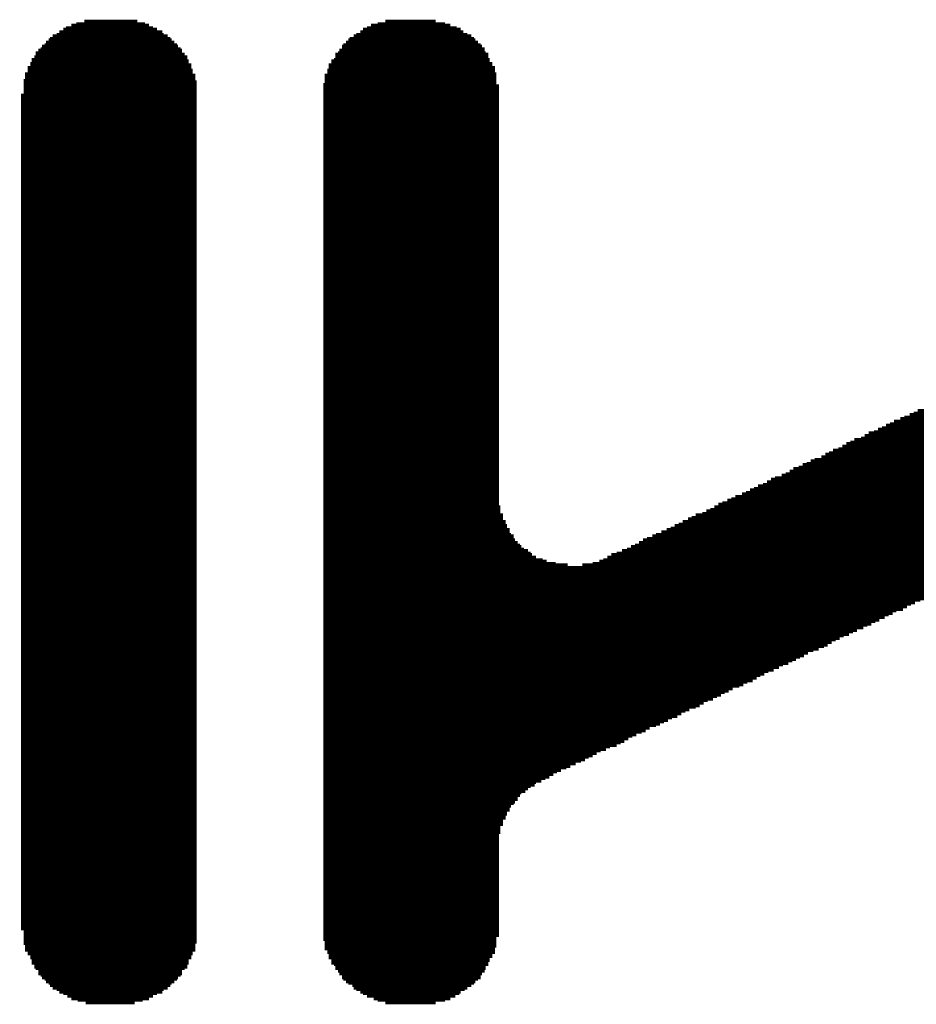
# Model space of a CAD drawing. Extents: x -4 to 126, y -8 to 66.
# Tile 182 of 256: x 99.09 to 100.81, y 21.24 to 23.14. Entities that reach past the tile are written whole.
import ezdxf

# ---------------------------------------------------------------- set-up
doc = ezdxf.new("R2010")
doc.units = 0
doc.layers.add('CLICKER_2_FOR_TMPM4L4A_V104_GTO', color=11, linetype='CONTINUOUS')

msp = doc.modelspace()

# ---------------------------------------------------------------- linework, layer by layer
at = {"layer": 'CLICKER_2_FOR_TMPM4L4A_V104_GTO', "const_width": 0.00508}
for points in [[(99.2124, 23.13686), (99.314, 23.13686)], [(99.79152, 23.13686), (99.88804, 23.13686)], [(99.16414, 23.11654), (99.36226, 23.11654)], [(99.17176, 23.12162), (99.3521, 23.12162)], [(99.17684, 23.12416), (99.34448, 23.12416)], [(99.187, 23.12924), (99.33686, 23.12924)], [(99.19716, 23.13178), (99.32924, 23.13178)], [(99.74326, 23.11654), (99.94138, 23.11654)], [(99.74834, 23.12162), (99.9363, 23.12162)], [(99.75596, 23.12416), (99.92868, 23.12416)], [(99.76358, 23.12924), (99.91598, 23.12924)], [(99.77628, 23.13178), (99.90582, 23.13178)], [(99.13874, 23.09622), (99.38512, 23.09622)], [(99.14382, 23.1013), (99.38004, 23.1013)], [(99.14636, 23.10384), (99.3775, 23.10384)], [(99.15144, 23.10892), (99.37242, 23.10892)], [(99.15906, 23.11146), (99.3648, 23.11146)], [(99.71532, 23.09622), (99.96932, 23.09622)], [(99.7204, 23.1013), (99.96424, 23.1013)], [(99.72294, 23.10384), (99.9617, 23.10384)], [(99.73056, 23.10892), (99.95662, 23.10892)], [(99.73564, 23.11146), (99.949, 23.11146)], [(99.1235, 23.08098), (99.40036, 23.08098)], [(99.12858, 23.08352), (99.39782, 23.08352)], [(99.13112, 23.0886), (99.39274, 23.0886)], [(99.1362, 23.09114), (99.3902, 23.09114)], [(99.70262, 23.08098), (99.98202, 23.08098)], [(99.7077, 23.0886), (99.97694, 23.0886)], [(99.7077, 23.08352), (99.98202, 23.08352)], [(99.71024, 23.09114), (99.9744, 23.09114)], [(99.1108, 23.0632), (99.41052, 23.0632)], [(99.1108, 23.06066), (99.41306, 23.06066)], [(99.11588, 23.06828), (99.41052, 23.06828)], [(99.11842, 23.0759), (99.40036, 23.0759)], [(99.11842, 23.07336), (99.40544, 23.07336)], [(99.68738, 23.06066), (99.99218, 23.06066)], [(99.69246, 23.0632), (99.99218, 23.0632)], [(99.695, 23.07336), (99.98964, 23.07336)], [(99.695, 23.06828), (99.98964, 23.06828)], [(99.70008, 23.0759), (99.98456, 23.0759)], [(99.10318, 23.04796), (99.41814, 23.04796)], [(99.10318, 23.04288), (99.42068, 23.04288)], [(99.10318, 23.04034), (99.42068, 23.04034)], [(99.10826, 23.05558), (99.41306, 23.05558)], [(99.10826, 23.05304), (99.41814, 23.05304)], [(99.67976, 23.04288), (100.00234, 23.04288)], [(99.67976, 23.04034), (100.00234, 23.04034)], [(99.6823, 23.05304), (99.99726, 23.05304)], [(99.6823, 23.04796), (100.00234, 23.04796)], [(99.68738, 23.05558), (99.99726, 23.05558)], [(99.09556, 23.02256), (99.42576, 23.02256)], [(99.09556, 23.02002), (99.4283, 23.02002)], [(99.0981, 23.03526), (99.42068, 23.03526)], [(99.0981, 23.03272), (99.42576, 23.03272)], [(99.0981, 23.02764), (99.42576, 23.02764)], [(99.67468, 23.03272), (100.00488, 23.03272)], [(99.67468, 23.02764), (100.00488, 23.02764)], [(99.67468, 23.02256), (100.00488, 23.02256)], [(99.67468, 23.02002), (100.00488, 23.02002)], [(99.67976, 23.03526), (100.00488, 23.03526)], [(99.09556, 23.01494), (99.4283, 23.01494)], [(99.09556, 23.0124), (99.4283, 23.0124)], [(99.09556, 23.00732), (99.4283, 23.00732)], [(99.09556, 23.00478), (99.4283, 23.00478)], [(99.67214, 23.01494), (100.00488, 23.01494)], [(99.67214, 23.0124), (100.00996, 23.0124)], [(99.67214, 23.00732), (100.00996, 23.00732)], [(99.67214, 23.00478), (100.00996, 23.00478)], [(99.09048, 22.99462), (99.4283, 22.99462)], [(99.09048, 22.99208), (99.4283, 22.99208)], [(99.09048, 22.987), (99.4283, 22.987)], [(99.09048, 22.98446), (99.4283, 22.98446)], [(99.09556, 22.9997), (99.4283, 22.9997)], [(99.67214, 22.9997), (100.00996, 22.9997)], [(99.67214, 22.99462), (100.00996, 22.99462)], [(99.67214, 22.99208), (100.00996, 22.99208)], [(99.67214, 22.987), (100.00996, 22.987)], [(99.67214, 22.98446), (100.00996, 22.98446)], [(99.09048, 22.97938), (99.4283, 22.97938)], [(99.09048, 22.9743), (99.4283, 22.9743)], [(99.09048, 22.97176), (99.4283, 22.97176)], [(99.09048, 22.96668), (99.4283, 22.96668)], [(99.09048, 22.96414), (99.4283, 22.96414)], [(99.67214, 22.97938), (100.00996, 22.97938)], [(99.67214, 22.9743), (100.00996, 22.9743)], [(99.67214, 22.97176), (100.00996, 22.97176)], [(99.67214, 22.96668), (100.00996, 22.96668)], [(99.67214, 22.96414), (100.00996, 22.96414)], [(99.09048, 22.95906), (99.4283, 22.95906)], [(99.09048, 22.95652), (99.4283, 22.95652)], [(99.09048, 22.95144), (99.4283, 22.95144)], [(99.09048, 22.94636), (99.4283, 22.94636)], [(99.67214, 22.95906), (100.00996, 22.95906)], [(99.67214, 22.95652), (100.00996, 22.95652)], [(99.67214, 22.95144), (100.00996, 22.95144)], [(99.67214, 22.94636), (100.00996, 22.94636)], [(99.09048, 22.94382), (99.4283, 22.94382)], [(99.09048, 22.93874), (99.4283, 22.93874)], [(99.09048, 22.9362), (99.4283, 22.9362)], [(99.09048, 22.93112), (99.4283, 22.93112)], [(99.09048, 22.92604), (99.4283, 22.92604)], [(99.67214, 22.94382), (100.00996, 22.94382)], [(99.67214, 22.93874), (100.00996, 22.93874)], [(99.67214, 22.9362), (100.00996, 22.9362)], [(99.67214, 22.93112), (100.00996, 22.93112)], [(99.67214, 22.92604), (100.00996, 22.92604)], [(99.09048, 22.9235), (99.4283, 22.9235)], [(99.09048, 22.91842), (99.4283, 22.91842)], [(99.09048, 22.91588), (99.4283, 22.91588)], [(99.09048, 22.9108), (99.4283, 22.9108)], [(99.09048, 22.90826), (99.4283, 22.90826)], [(99.67214, 22.9235), (100.00996, 22.9235)], [(99.67214, 22.91842), (100.00996, 22.91842)], [(99.67214, 22.91588), (100.00996, 22.91588)], [(99.67214, 22.9108), (100.00996, 22.9108)], [(99.67214, 22.90826), (100.00996, 22.90826)], [(99.09048, 22.90318), (99.4283, 22.90318)], [(99.09048, 22.8981), (99.4283, 22.8981)], [(99.09048, 22.89556), (99.4283, 22.89556)], [(99.09048, 22.89048), (99.4283, 22.89048)], [(99.09048, 22.88794), (99.4283, 22.88794)], [(99.67214, 22.90318), (100.00996, 22.90318)], [(99.67214, 22.8981), (100.00996, 22.8981)], [(99.67214, 22.89556), (100.00996, 22.89556)], [(99.67214, 22.89048), (100.00996, 22.89048)], [(99.67214, 22.88794), (100.00996, 22.88794)], [(99.09048, 22.88286), (99.4283, 22.88286)], [(99.09048, 22.87778), (99.4283, 22.87778)], [(99.09048, 22.87524), (99.4283, 22.87524)], [(99.09048, 22.87016), (99.4283, 22.87016)], [(99.67214, 22.88286), (100.00996, 22.88286)], [(99.67214, 22.87778), (100.00996, 22.87778)], [(99.67214, 22.87524), (100.00996, 22.87524)], [(99.67214, 22.87016), (100.00996, 22.87016)], [(99.09048, 22.86762), (99.4283, 22.86762)], [(99.09048, 22.86254), (99.4283, 22.86254)], [(99.09048, 22.85746), (99.4283, 22.85746)], [(99.09048, 22.85492), (99.4283, 22.85492)], [(99.09048, 22.84984), (99.4283, 22.84984)], [(99.67214, 22.86762), (100.00996, 22.86762)], [(99.67214, 22.86254), (100.00996, 22.86254)], [(99.67214, 22.85746), (100.00996, 22.85746)], [(99.67214, 22.85492), (100.00996, 22.85492)], [(99.67214, 22.84984), (100.00996, 22.84984)], [(99.09048, 22.8473), (99.4283, 22.8473)], [(99.09048, 22.84222), (99.4283, 22.84222)], [(99.09048, 22.83968), (99.4283, 22.83968)], [(99.09048, 22.8346), (99.4283, 22.8346)], [(99.67214, 22.8473), (100.00996, 22.8473)], [(99.67214, 22.84222), (100.00996, 22.84222)], [(99.67214, 22.83968), (100.00996, 22.83968)], [(99.67214, 22.8346), (100.00996, 22.8346)], [(99.09048, 22.82952), (99.4283, 22.82952)], [(99.09048, 22.82698), (99.4283, 22.82698)], [(99.09048, 22.8219), (99.4283, 22.8219)], [(99.09048, 22.81936), (99.4283, 22.81936)], [(99.09048, 22.81428), (99.4283, 22.81428)], [(99.67214, 22.82952), (100.00996, 22.82952)], [(99.67214, 22.82698), (100.00996, 22.82698)], [(99.67214, 22.8219), (100.00996, 22.8219)], [(99.67214, 22.81936), (100.00996, 22.81936)], [(99.67214, 22.81428), (100.00996, 22.81428)], [(99.09048, 22.8092), (99.4283, 22.8092)], [(99.09048, 22.80666), (99.4283, 22.80666)], [(99.09048, 22.80158), (99.4283, 22.80158)], [(99.09048, 22.79904), (99.4283, 22.79904)], [(99.09048, 22.79396), (99.4283, 22.79396)], [(99.67214, 22.8092), (100.00996, 22.8092)], [(99.67214, 22.80666), (100.00996, 22.80666)], [(99.67214, 22.80158), (100.00996, 22.80158)], [(99.67214, 22.79904), (100.00996, 22.79904)], [(99.67214, 22.79396), (100.00996, 22.79396)], [(99.09048, 22.79142), (99.4283, 22.79142)], [(99.09048, 22.78634), (99.4283, 22.78634)], [(99.09048, 22.78126), (99.4283, 22.78126)], [(99.09048, 22.77872), (99.4283, 22.77872)], [(99.09048, 22.77364), (99.4283, 22.77364)], [(99.67214, 22.79142), (100.00996, 22.79142)], [(99.67214, 22.78634), (100.00996, 22.78634)], [(99.67214, 22.78126), (100.00996, 22.78126)], [(99.67214, 22.77872), (100.00996, 22.77872)], [(99.67214, 22.77364), (100.00996, 22.77364)], [(99.09048, 22.7711), (99.4283, 22.7711)], [(99.09048, 22.76602), (99.4283, 22.76602)], [(99.09048, 22.76094), (99.4283, 22.76094)], [(99.09048, 22.7584), (99.4283, 22.7584)], [(99.67214, 22.7711), (100.00996, 22.7711)], [(99.67214, 22.76602), (100.00996, 22.76602)], [(99.67214, 22.76094), (100.00996, 22.76094)], [(99.67214, 22.7584), (100.00996, 22.7584)], [(99.09048, 22.75332), (99.4283, 22.75332)], [(99.09048, 22.75078), (99.4283, 22.75078)], [(99.09048, 22.7457), (99.4283, 22.7457)], [(99.09048, 22.74062), (99.4283, 22.74062)], [(99.09048, 22.73808), (99.4283, 22.73808)], [(99.67214, 22.75332), (100.00996, 22.75332)], [(99.67214, 22.75078), (100.00996, 22.75078)], [(99.67214, 22.7457), (100.00996, 22.7457)], [(99.67214, 22.74062), (100.00996, 22.74062)], [(99.67214, 22.73808), (100.00996, 22.73808)], [(99.09048, 22.733), (99.4283, 22.733)], [(99.09048, 22.73046), (99.4283, 22.73046)], [(99.09048, 22.72538), (99.4283, 22.72538)], [(99.09048, 22.72284), (99.4283, 22.72284)], [(99.09048, 22.71776), (99.4283, 22.71776)], [(99.67214, 22.733), (100.00996, 22.733)], [(99.67214, 22.73046), (100.00996, 22.73046)], [(99.67214, 22.72538), (100.00996, 22.72538)], [(99.67214, 22.72284), (100.00996, 22.72284)], [(99.67214, 22.71776), (100.00996, 22.71776)], [(99.09048, 22.71268), (99.4283, 22.71268)], [(99.09048, 22.71014), (99.4283, 22.71014)], [(99.09048, 22.70506), (99.4283, 22.70506)], [(99.09048, 22.70252), (99.4283, 22.70252)], [(99.67214, 22.71268), (100.00996, 22.71268)], [(99.67214, 22.71014), (100.00996, 22.71014)], [(99.67214, 22.70506), (100.00996, 22.70506)], [(99.67214, 22.70252), (100.00996, 22.70252)], [(99.09048, 22.69744), (99.4283, 22.69744)], [(99.09048, 22.69236), (99.4283, 22.69236)], [(99.09048, 22.68982), (99.4283, 22.68982)], [(99.09048, 22.68474), (99.4283, 22.68474)], [(99.09048, 22.6822), (99.4283, 22.6822)], [(99.67214, 22.69744), (100.00996, 22.69744)], [(99.67214, 22.69236), (100.00996, 22.69236)], [(99.67214, 22.68982), (100.00996, 22.68982)], [(99.67214, 22.68474), (100.00996, 22.68474)], [(99.67214, 22.6822), (100.00996, 22.6822)], [(99.09048, 22.67712), (99.4283, 22.67712)], [(99.09048, 22.67458), (99.4283, 22.67458)], [(99.09048, 22.6695), (99.4283, 22.6695)], [(99.09048, 22.66442), (99.4283, 22.66442)], [(99.09048, 22.66188), (99.4283, 22.66188)], [(99.67214, 22.67712), (100.00996, 22.67712)], [(99.67214, 22.67458), (100.00996, 22.67458)], [(99.67214, 22.6695), (100.00996, 22.6695)], [(99.67214, 22.66442), (100.00996, 22.66442)], [(99.67214, 22.66188), (100.00996, 22.66188)], [(99.09048, 22.6568), (99.4283, 22.6568)], [(99.09048, 22.65426), (99.4283, 22.65426)], [(99.09048, 22.64918), (99.4283, 22.64918)], [(99.09048, 22.6441), (99.4283, 22.6441)], [(99.09048, 22.64156), (99.4283, 22.64156)], [(99.67214, 22.6568), (100.00996, 22.6568)], [(99.67214, 22.65426), (100.00996, 22.65426)], [(99.67214, 22.64918), (100.00996, 22.64918)], [(99.67214, 22.6441), (100.00996, 22.6441)], [(99.67214, 22.64156), (100.00996, 22.64156)], [(99.09048, 22.63648), (99.4283, 22.63648)], [(99.09048, 22.63394), (99.4283, 22.63394)], [(99.09048, 22.62886), (99.4283, 22.62886)], [(99.09048, 22.62632), (99.4283, 22.62632)], [(99.67214, 22.63648), (100.00996, 22.63648)], [(99.67214, 22.63394), (100.00996, 22.63394)], [(99.67214, 22.62886), (100.00996, 22.62886)], [(99.67214, 22.62632), (100.00996, 22.62632)], [(99.09048, 22.62124), (99.4283, 22.62124)], [(99.09048, 22.61616), (99.4283, 22.61616)], [(99.09048, 22.61362), (99.4283, 22.61362)], [(99.09048, 22.60854), (99.4283, 22.60854)], [(99.09048, 22.606), (99.4283, 22.606)], [(99.67214, 22.62124), (100.00996, 22.62124)], [(99.67214, 22.61616), (100.00996, 22.61616)], [(99.67214, 22.61362), (100.00996, 22.61362)], [(99.67214, 22.60854), (100.00996, 22.60854)], [(99.67214, 22.606), (100.00996, 22.606)], [(99.09048, 22.60092), (99.4283, 22.60092)], [(99.09048, 22.59584), (99.4283, 22.59584)], [(99.09048, 22.5933), (99.4283, 22.5933)], [(99.09048, 22.58822), (99.4283, 22.58822)], [(99.09048, 22.58568), (99.4283, 22.58568)], [(99.67214, 22.60092), (100.00996, 22.60092)], [(99.67214, 22.59584), (100.00996, 22.59584)], [(99.67214, 22.5933), (100.00996, 22.5933)], [(99.67214, 22.58822), (100.00996, 22.58822)], [(99.67214, 22.58568), (100.00996, 22.58568)], [(99.09048, 22.5806), (99.4283, 22.5806)], [(99.09048, 22.57552), (99.4283, 22.57552)], [(99.09048, 22.57298), (99.4283, 22.57298)], [(99.09048, 22.5679), (99.4283, 22.5679)], [(99.09048, 22.56536), (99.4283, 22.56536)], [(99.67214, 22.5806), (100.00996, 22.5806)], [(99.67214, 22.57552), (100.00996, 22.57552)], [(99.67214, 22.57298), (100.00996, 22.57298)], [(99.67214, 22.5679), (100.00996, 22.5679)], [(99.67214, 22.56536), (100.00996, 22.56536)], [(99.09048, 22.56028), (99.4283, 22.56028)], [(99.09048, 22.55774), (99.4283, 22.55774)], [(99.09048, 22.55266), (99.4283, 22.55266)], [(99.09048, 22.54758), (99.4283, 22.54758)], [(99.67214, 22.56028), (100.00996, 22.56028)], [(99.67214, 22.55774), (100.00996, 22.55774)], [(99.67214, 22.55266), (100.00996, 22.55266)], [(99.67214, 22.54758), (100.00996, 22.54758)], [(99.09048, 22.54504), (99.4283, 22.54504)], [(99.09048, 22.53996), (99.4283, 22.53996)], [(99.09048, 22.53742), (99.4283, 22.53742)], [(99.09048, 22.53234), (99.4283, 22.53234)], [(99.09048, 22.52726), (99.4283, 22.52726)], [(99.67214, 22.54504), (100.00996, 22.54504)], [(99.67214, 22.53996), (100.00996, 22.53996)], [(99.67214, 22.53742), (100.00996, 22.53742)], [(99.67214, 22.53234), (100.00996, 22.53234)], [(99.67214, 22.52726), (100.00996, 22.52726)], [(99.09048, 22.52472), (99.4283, 22.52472)], [(99.09048, 22.51964), (99.4283, 22.51964)], [(99.09048, 22.5171), (99.4283, 22.5171)], [(99.09048, 22.51202), (99.4283, 22.51202)], [(99.09048, 22.50948), (99.4283, 22.50948)], [(99.67214, 22.52472), (100.00996, 22.52472)], [(99.67214, 22.51964), (100.00996, 22.51964)], [(99.67214, 22.5171), (100.00996, 22.5171)], [(99.67214, 22.51202), (100.00996, 22.51202)], [(99.67214, 22.50948), (100.00996, 22.50948)], [(99.09048, 22.5044), (99.4283, 22.5044)], [(99.09048, 22.49932), (99.4283, 22.49932)], [(99.09048, 22.49678), (99.4283, 22.49678)], [(99.09048, 22.4917), (99.4283, 22.4917)], [(99.67214, 22.5044), (100.00996, 22.5044)], [(99.67214, 22.49932), (100.00996, 22.49932)], [(99.67214, 22.49678), (100.00996, 22.49678)], [(99.67214, 22.4917), (100.00996, 22.4917)], [(99.09048, 22.48916), (99.4283, 22.48916)], [(99.09048, 22.48408), (99.4283, 22.48408)], [(99.09048, 22.479), (99.4283, 22.479)], [(99.09048, 22.47646), (99.4283, 22.47646)], [(99.09048, 22.47138), (99.4283, 22.47138)], [(99.67214, 22.48916), (100.00996, 22.48916)], [(99.67214, 22.48408), (100.00996, 22.48408)], [(99.67214, 22.479), (100.00996, 22.479)], [(99.67214, 22.47646), (100.00996, 22.47646)], [(99.67214, 22.47138), (100.00996, 22.47138)], [(99.09048, 22.46884), (99.4283, 22.46884)], [(99.09048, 22.46376), (99.4283, 22.46376)], [(99.09048, 22.46122), (99.4283, 22.46122)], [(99.09048, 22.45614), (99.4283, 22.45614)], [(99.67214, 22.46884), (100.00996, 22.46884)], [(99.67214, 22.46376), (100.00996, 22.46376)], [(99.67214, 22.46122), (100.00996, 22.46122)], [(99.67214, 22.45614), (100.00996, 22.45614)], [(99.09048, 22.45106), (99.4283, 22.45106)], [(99.09048, 22.44852), (99.4283, 22.44852)], [(99.09048, 22.44344), (99.4283, 22.44344)], [(99.09048, 22.4409), (99.4283, 22.4409)], [(99.09048, 22.43582), (99.4283, 22.43582)], [(99.67214, 22.45106), (100.00996, 22.45106)], [(99.67214, 22.44852), (100.00996, 22.44852)], [(99.67214, 22.44344), (100.00996, 22.44344)], [(99.67214, 22.4409), (100.00996, 22.4409)], [(99.67214, 22.43582), (100.00996, 22.43582)], [(99.09048, 22.43074), (99.4283, 22.43074)], [(99.09048, 22.4282), (99.4283, 22.4282)], [(99.09048, 22.42312), (99.4283, 22.42312)], [(99.09048, 22.42058), (99.4283, 22.42058)], [(99.09048, 22.4155), (99.4283, 22.4155)], [(99.67214, 22.43074), (100.00996, 22.43074)], [(99.67214, 22.4282), (100.00996, 22.4282)], [(99.67214, 22.42312), (100.00996, 22.42312)], [(99.67214, 22.42058), (100.00996, 22.42058)], [(99.67214, 22.4155), (100.00996, 22.4155)], [(99.09048, 22.41042), (99.4283, 22.41042)], [(99.09048, 22.40788), (99.4283, 22.40788)], [(99.09048, 22.4028), (99.4283, 22.4028)], [(99.09048, 22.40026), (99.4283, 22.40026)], [(99.09048, 22.39518), (99.4283, 22.39518)], [(99.67214, 22.41042), (100.00996, 22.41042)], [(99.67214, 22.40788), (100.00996, 22.40788)], [(99.67214, 22.4028), (100.00996, 22.4028)], [(99.67214, 22.40026), (100.00996, 22.40026)], [(99.67214, 22.39518), (100.00996, 22.39518)], [(99.09048, 22.39264), (99.4283, 22.39264)], [(99.09048, 22.38756), (99.4283, 22.38756)], [(99.09048, 22.38248), (99.4283, 22.38248)], [(99.09048, 22.37994), (99.4283, 22.37994)], [(99.67214, 22.39264), (100.00996, 22.39264)], [(99.67214, 22.38756), (100.00996, 22.38756)], [(99.67214, 22.38248), (100.00996, 22.38248)], [(99.67214, 22.37994), (100.00996, 22.37994)], [(100.7999, 22.37994), (101.64826, 22.37994)], [(100.80752, 22.38248), (101.65334, 22.38248)], [(100.81514, 22.38756), (101.65334, 22.38756)], [(99.09048, 22.37486), (99.4283, 22.37486)], [(99.09048, 22.37232), (99.4283, 22.37232)], [(99.09048, 22.36724), (99.4283, 22.36724)], [(99.09048, 22.36216), (99.4283, 22.36216)], [(99.09048, 22.35962), (99.4283, 22.35962)], [(99.67214, 22.37486), (100.00996, 22.37486)], [(99.67214, 22.37232), (100.00996, 22.37232)], [(99.67214, 22.36724), (100.00996, 22.36724)], [(99.67214, 22.36216), (100.00996, 22.36216)], [(99.67214, 22.35962), (100.00996, 22.35962)], [(100.75418, 22.35962), (101.64572, 22.35962)], [(100.7618, 22.36216), (101.64572, 22.36216)], [(100.76942, 22.36724), (101.64572, 22.36724)], [(100.78212, 22.37232), (101.64572, 22.37232)], [(100.78974, 22.37486), (101.64826, 22.37486)], [(99.09048, 22.35454), (99.4283, 22.35454)], [(99.09048, 22.352), (99.4283, 22.352)], [(99.09048, 22.34692), (99.4283, 22.34692)], [(99.09048, 22.34438), (99.4283, 22.34438)], [(99.09048, 22.3393), (99.4283, 22.3393)], [(99.67214, 22.35454), (100.00996, 22.35454)], [(99.67214, 22.352), (100.00996, 22.352)], [(99.67214, 22.34692), (100.00996, 22.34692)], [(99.67214, 22.34438), (100.00996, 22.34438)], [(99.67214, 22.3393), (100.00996, 22.3393)], [(100.71354, 22.3393), (101.64064, 22.3393)], [(100.72116, 22.34438), (101.64064, 22.34438)], [(100.73132, 22.34692), (101.64064, 22.34692)], [(100.73894, 22.352), (101.64064, 22.352)], [(100.74656, 22.35454), (101.64064, 22.35454)], [(99.09048, 22.33422), (99.4283, 22.33422)], [(99.09048, 22.33168), (99.4283, 22.33168)], [(99.09048, 22.3266), (99.4283, 22.3266)], [(99.09048, 22.32406), (99.4283, 22.32406)], [(99.09048, 22.31898), (99.4283, 22.31898)], [(99.67214, 22.33422), (100.00996, 22.33422)], [(99.67214, 22.33168), (100.00996, 22.33168)], [(99.67214, 22.3266), (100.00996, 22.3266)], [(99.67214, 22.32406), (100.00996, 22.32406)], [(99.67214, 22.31898), (100.00996, 22.31898)], [(100.67036, 22.31898), (101.64064, 22.31898)], [(100.67798, 22.32406), (101.63556, 22.32406)], [(100.6856, 22.3266), (101.63556, 22.3266)], [(100.69322, 22.33168), (101.64064, 22.33168)], [(100.70592, 22.33422), (101.64064, 22.33422)], [(99.09048, 22.3139), (99.4283, 22.3139)], [(99.09048, 22.31136), (99.4283, 22.31136)], [(99.09048, 22.30628), (99.4283, 22.30628)], [(99.09048, 22.30374), (99.4283, 22.30374)], [(99.67214, 22.3139), (100.00996, 22.3139)], [(99.67214, 22.31136), (100.00996, 22.31136)], [(99.67214, 22.30628), (100.00996, 22.30628)], [(99.67214, 22.30374), (100.00996, 22.30374)], [(100.63734, 22.30374), (101.64064, 22.30374)], [(100.64496, 22.30628), (101.64064, 22.30628)], [(100.65258, 22.31136), (101.64064, 22.31136)], [(100.66274, 22.3139), (101.64064, 22.3139)], [(99.09048, 22.29866), (99.4283, 22.29866)], [(99.09048, 22.29358), (99.4283, 22.29358)], [(99.09048, 22.29104), (99.4283, 22.29104)], [(99.09048, 22.28596), (99.4283, 22.28596)], [(99.09048, 22.28342), (99.4283, 22.28342)], [(99.67214, 22.29866), (100.00996, 22.29866)], [(99.67214, 22.29358), (100.00996, 22.29358)], [(99.67214, 22.29104), (100.00996, 22.29104)], [(99.67214, 22.28596), (100.00996, 22.28596)], [(99.67214, 22.28342), (100.00996, 22.28342)], [(100.59416, 22.28342), (101.64572, 22.28342)], [(100.60178, 22.28596), (101.64572, 22.28596)], [(100.6094, 22.29104), (101.64572, 22.29104)], [(100.61702, 22.29358), (101.64064, 22.29358)], [(100.62972, 22.29866), (101.64064, 22.29866)], [(99.09048, 22.27834), (99.4283, 22.27834)], [(99.09048, 22.2758), (99.4283, 22.2758)], [(99.09048, 22.27072), (99.4283, 22.27072)], [(99.09048, 22.26564), (99.4283, 22.26564)], [(99.09048, 22.2631), (99.4283, 22.2631)], [(99.67214, 22.27834), (100.00996, 22.27834)], [(99.67214, 22.2758), (100.00996, 22.2758)], [(99.67214, 22.27072), (100.00996, 22.27072)], [(99.67214, 22.26564), (100.00996, 22.26564)], [(99.67214, 22.2631), (100.00996, 22.2631)], [(100.55352, 22.2631), (101.65334, 22.2631)], [(100.56114, 22.26564), (101.65334, 22.26564)], [(100.56876, 22.27072), (101.64826, 22.27072)], [(100.57638, 22.2758), (101.64826, 22.2758)], [(100.58654, 22.27834), (101.64572, 22.27834)], [(99.09048, 22.25802), (99.4283, 22.25802)], [(99.09048, 22.25548), (99.4283, 22.25548)], [(99.09048, 22.2504), (99.4283, 22.2504)], [(99.09048, 22.24532), (99.4283, 22.24532)], [(99.67214, 22.25802), (100.00996, 22.25802)], [(99.67214, 22.25548), (100.00996, 22.25548)], [(99.67214, 22.2504), (100.00996, 22.2504)], [(99.67214, 22.24532), (100.00996, 22.24532)], [(100.51796, 22.24532), (101.66096, 22.24532)], [(100.52558, 22.2504), (101.66096, 22.2504)], [(100.5332, 22.25548), (101.65588, 22.25548)], [(100.54082, 22.25802), (101.65588, 22.25802)], [(99.09048, 22.24278), (99.4283, 22.24278)], [(99.09048, 22.2377), (99.4283, 22.2377)], [(99.09048, 22.23516), (99.4283, 22.23516)], [(99.09048, 22.23008), (99.4283, 22.23008)], [(99.09048, 22.22754), (99.4283, 22.22754)], [(99.67214, 22.24278), (100.00996, 22.24278)], [(99.67214, 22.2377), (100.00996, 22.2377)], [(99.67214, 22.23516), (100.00996, 22.23516)], [(99.67214, 22.23008), (100.00996, 22.23008)], [(99.67214, 22.22754), (100.00996, 22.22754)], [(100.47732, 22.22754), (101.6762, 22.22754)], [(100.48494, 22.23008), (101.67366, 22.23008)], [(100.49256, 22.23516), (101.66858, 22.23516)], [(100.50018, 22.2377), (101.66858, 22.2377)], [(100.5078, 22.24278), (101.6635, 22.24278)], [(99.09048, 22.22246), (99.4283, 22.22246)], [(99.09048, 22.21738), (99.4283, 22.21738)], [(99.09048, 22.21484), (99.4283, 22.21484)], [(99.09048, 22.20976), (99.4283, 22.20976)], [(99.09048, 22.20722), (99.4283, 22.20722)], [(99.67214, 22.22246), (100.00996, 22.22246)], [(99.67214, 22.21738), (100.00996, 22.21738)], [(99.67214, 22.21484), (100.00996, 22.21484)], [(99.67214, 22.20976), (100.00996, 22.20976)], [(99.67214, 22.20722), (100.00996, 22.20722)], [(100.4316, 22.20722), (101.7016, 22.20722)], [(100.43922, 22.20976), (101.69652, 22.20976)], [(100.44938, 22.21484), (101.6889, 22.21484)], [(100.457, 22.21738), (101.68382, 22.21738)], [(100.46462, 22.22246), (101.68128, 22.22246)], [(99.09048, 22.20214), (99.4283, 22.20214)], [(99.09048, 22.19706), (99.4283, 22.19706)], [(99.09048, 22.19452), (99.4283, 22.19452)], [(99.09048, 22.18944), (99.4283, 22.18944)], [(99.09048, 22.1869), (99.4283, 22.1869)], [(99.67214, 22.20214), (100.0125, 22.20214)], [(99.67214, 22.19706), (100.0125, 22.19706)], [(99.67214, 22.19452), (100.0125, 22.19452)], [(99.67214, 22.18944), (100.0125, 22.18944)], [(99.67214, 22.1869), (100.01758, 22.1869)], [(100.38842, 22.1869), (101.72446, 22.1869)], [(100.40112, 22.18944), (101.72192, 22.18944)], [(100.40874, 22.19452), (101.7143, 22.19452)], [(100.41636, 22.19706), (101.70922, 22.19706)], [(100.42398, 22.20214), (101.70414, 22.20214)], [(99.09048, 22.18182), (99.4283, 22.18182)], [(99.09048, 22.17928), (99.4283, 22.17928)], [(99.09048, 22.1742), (99.4283, 22.1742)], [(99.09048, 22.16912), (99.4283, 22.16912)], [(99.67214, 22.18182), (100.01758, 22.18182)], [(99.67214, 22.17928), (100.01758, 22.17928)], [(99.67214, 22.1742), (100.02266, 22.1742)], [(99.67214, 22.16912), (100.02266, 22.16912)], [(100.3554, 22.16912), (101.74478, 22.16912)], [(100.36302, 22.1742), (101.73716, 22.1742)], [(100.37318, 22.17928), (101.73208, 22.17928)], [(100.3808, 22.18182), (101.72954, 22.18182)], [(99.09048, 22.16658), (99.4283, 22.16658)], [(99.09048, 22.1615), (99.4283, 22.1615)], [(99.09048, 22.15896), (99.4283, 22.15896)], [(99.09048, 22.15388), (99.4283, 22.15388)], [(99.09048, 22.1488), (99.4283, 22.1488)], [(99.67214, 22.16658), (100.0252, 22.16658)], [(99.67214, 22.1615), (100.0252, 22.1615)], [(99.67214, 22.15896), (100.03028, 22.15896)], [(99.67214, 22.15388), (100.03028, 22.15388)], [(99.67214, 22.1488), (100.03282, 22.1488)], [(100.31222, 22.1488), (101.08946, 22.1488)], [(100.32238, 22.15388), (101.10216, 22.15388)], [(100.33254, 22.15896), (101.10978, 22.15896)], [(100.34016, 22.1615), (101.1174, 22.1615)], [(100.34778, 22.16658), (101.13264, 22.16658)], [(99.09048, 22.14626), (99.4283, 22.14626)], [(99.09048, 22.14118), (99.4283, 22.14118)], [(99.09048, 22.13864), (99.4283, 22.13864)], [(99.09048, 22.13356), (99.4283, 22.13356)], [(99.67214, 22.14626), (100.0379, 22.14626)], [(99.67214, 22.14118), (100.0379, 22.14118)], [(99.67214, 22.13864), (100.04044, 22.13864)], [(99.67214, 22.13356), (100.04552, 22.13356)], [(100.2792, 22.13356), (101.05644, 22.13356)], [(100.28682, 22.13864), (101.06406, 22.13864)], [(100.29444, 22.14118), (101.07168, 22.14118)], [(100.3046, 22.14626), (101.08184, 22.14626)], [(99.09048, 22.12848), (99.4283, 22.12848)], [(99.09048, 22.12594), (99.4283, 22.12594)], [(99.09048, 22.12086), (99.4283, 22.12086)], [(99.09048, 22.11832), (99.4283, 22.11832)], [(99.09048, 22.11324), (99.4283, 22.11324)], [(99.09048, 22.1107), (99.4283, 22.1107)], [(99.67214, 22.12848), (100.0506, 22.12848)], [(99.67214, 22.12594), (100.05314, 22.12594)], [(99.67214, 22.12086), (100.05822, 22.12086)], [(99.67214, 22.11832), (100.06584, 22.11832)], [(99.67214, 22.11324), (100.07092, 22.11324)], [(99.67214, 22.1107), (100.07346, 22.1107)], [(100.22586, 22.1107), (101.0031, 22.1107)], [(100.23602, 22.11324), (101.01326, 22.11324)], [(100.24618, 22.11832), (101.02342, 22.11832)], [(100.25634, 22.12086), (101.03358, 22.12086)], [(100.26396, 22.12594), (101.0412, 22.12594)], [(100.27158, 22.12848), (101.04882, 22.12848)], [(99.09048, 22.10562), (99.4283, 22.10562)], [(99.09048, 22.10054), (99.4283, 22.10054)], [(99.09048, 22.098), (99.4283, 22.098)], [(99.09048, 22.09292), (99.4283, 22.09292)], [(99.67214, 22.10562), (100.08108, 22.10562)], [(99.67214, 22.10054), (100.09378, 22.10054)], [(99.67214, 22.098), (100.1014, 22.098)], [(99.67214, 22.09292), (100.11918, 22.09292)], [(100.1903, 22.09292), (100.97262, 22.09292)], [(100.203, 22.098), (100.98024, 22.098)], [(100.21062, 22.10054), (100.98786, 22.10054)], [(100.21824, 22.10562), (100.99548, 22.10562)], [(99.09048, 22.09038), (99.4283, 22.09038)], [(99.09048, 22.0853), (99.4283, 22.0853)], [(99.09048, 22.08022), (99.4283, 22.08022)], [(99.09048, 22.07768), (99.4283, 22.07768)], [(99.09048, 22.0726), (99.4283, 22.0726)], [(99.67214, 22.09038), (100.14204, 22.09038)], [(99.67214, 22.0853), (100.95484, 22.0853)], [(99.67214, 22.08022), (100.94722, 22.08022)], [(99.67214, 22.07768), (100.93452, 22.07768)], [(99.67214, 22.0726), (100.9269, 22.0726)], [(100.16998, 22.09038), (100.965, 22.09038)], [(99.09048, 22.07006), (99.4283, 22.07006)], [(99.09048, 22.06498), (99.4283, 22.06498)], [(99.09048, 22.06244), (99.4283, 22.06244)], [(99.09048, 22.05736), (99.4283, 22.05736)], [(99.67214, 22.07006), (100.91928, 22.07006)], [(99.67214, 22.06498), (100.91166, 22.06498)], [(99.67214, 22.06244), (100.90404, 22.06244)], [(99.67214, 22.05736), (100.89642, 22.05736)], [(99.09048, 22.05228), (99.4283, 22.05228)], [(99.09048, 22.04974), (99.4283, 22.04974)], [(99.09048, 22.04466), (99.4283, 22.04466)], [(99.09048, 22.04212), (99.4283, 22.04212)], [(99.09048, 22.03704), (99.4283, 22.03704)], [(99.67214, 22.05228), (100.88626, 22.05228)], [(99.67214, 22.04974), (100.87864, 22.04974)], [(99.67214, 22.04466), (100.87102, 22.04466)], [(99.67214, 22.04212), (100.8634, 22.04212)], [(99.67214, 22.03704), (100.8507, 22.03704)], [(99.09048, 22.03196), (99.4283, 22.03196)], [(99.09048, 22.02942), (99.4283, 22.02942)], [(99.09048, 22.02434), (99.4283, 22.02434)], [(99.09048, 22.0218), (99.4283, 22.0218)], [(99.09048, 22.01672), (99.4283, 22.01672)], [(99.67214, 22.03196), (100.84308, 22.03196)], [(99.67214, 22.02942), (100.83546, 22.02942)], [(99.67214, 22.02434), (100.82784, 22.02434)], [(99.67214, 22.0218), (100.82022, 22.0218)], [(99.67214, 22.01672), (100.81006, 22.01672)], [(99.09048, 22.01418), (99.4283, 22.01418)], [(99.09048, 22.0091), (99.4283, 22.0091)], [(99.09048, 22.00402), (99.4283, 22.00402)], [(99.09048, 22.00148), (99.4283, 22.00148)], [(99.67214, 22.01418), (100.80244, 22.01418)], [(99.67214, 22.0091), (100.79482, 22.0091)], [(99.67214, 22.00402), (100.7872, 22.00402)], [(99.67214, 22.00148), (100.7745, 22.00148)], [(99.09048, 21.9964), (99.4283, 21.9964)], [(99.09048, 21.99386), (99.4283, 21.99386)], [(99.09048, 21.98878), (99.4283, 21.98878)], [(99.09048, 21.9837), (99.4283, 21.9837)], [(99.09048, 21.98116), (99.4283, 21.98116)], [(99.67214, 21.9964), (100.76688, 21.9964)], [(99.67214, 21.99386), (100.75926, 21.99386)], [(99.67214, 21.98878), (100.75164, 21.98878)], [(99.67214, 21.9837), (100.74148, 21.9837)], [(99.67214, 21.98116), (100.73386, 21.98116)], [(99.09048, 21.97608), (99.4283, 21.97608)], [(99.09048, 21.97354), (99.4283, 21.97354)], [(99.09048, 21.96846), (99.4283, 21.96846)], [(99.09048, 21.96338), (99.4283, 21.96338)], [(99.09048, 21.96084), (99.4283, 21.96084)], [(99.67214, 21.97608), (100.72624, 21.97608)], [(99.67214, 21.97354), (100.71862, 21.97354)], [(99.67214, 21.96846), (100.711, 21.96846)], [(99.67214, 21.96338), (100.6983, 21.96338)], [(99.67214, 21.96084), (100.69068, 21.96084)], [(99.09048, 21.95576), (99.4283, 21.95576)], [(99.09048, 21.95322), (99.4283, 21.95322)], [(99.09048, 21.94814), (99.4283, 21.94814)], [(99.09048, 21.9456), (99.4283, 21.9456)], [(99.09048, 21.94052), (99.4283, 21.94052)], [(99.67214, 21.95576), (100.68306, 21.95576)], [(99.67214, 21.95322), (100.6729, 21.95322)], [(99.67214, 21.94814), (100.66528, 21.94814)], [(99.67214, 21.9456), (100.65766, 21.9456)], [(99.67214, 21.94052), (100.65004, 21.94052)], [(99.09048, 21.93544), (99.4283, 21.93544)], [(99.09048, 21.9329), (99.4283, 21.9329)], [(99.09048, 21.92782), (99.4283, 21.92782)], [(99.09048, 21.92528), (99.4283, 21.92528)], [(99.67214, 21.93544), (100.64242, 21.93544)], [(99.67214, 21.9329), (100.6348, 21.9329)], [(99.67214, 21.92782), (100.62464, 21.92782)], [(99.67214, 21.92528), (100.61448, 21.92528)], [(99.09048, 21.9202), (99.4283, 21.9202)], [(99.09048, 21.91512), (99.4283, 21.91512)], [(99.09048, 21.91258), (99.4283, 21.91258)], [(99.09048, 21.9075), (99.4283, 21.9075)], [(99.09048, 21.90496), (99.4283, 21.90496)], [(99.67214, 21.9202), (100.60432, 21.9202)], [(99.67214, 21.91512), (100.5967, 21.91512)], [(99.67214, 21.91258), (100.58908, 21.91258)], [(99.67214, 21.9075), (100.58146, 21.9075)], [(99.67214, 21.90496), (100.57384, 21.90496)], [(99.09048, 21.89988), (99.4283, 21.89988)], [(99.09048, 21.89734), (99.4283, 21.89734)], [(99.09048, 21.89226), (99.4283, 21.89226)], [(99.09048, 21.88718), (99.4283, 21.88718)], [(99.09048, 21.88464), (99.4283, 21.88464)], [(99.67214, 21.89988), (100.56622, 21.89988)], [(99.67214, 21.89734), (100.55606, 21.89734)], [(99.67214, 21.89226), (100.54844, 21.89226)], [(99.67214, 21.88718), (100.53828, 21.88718)], [(99.67214, 21.88464), (100.52812, 21.88464)], [(99.09048, 21.87956), (99.4283, 21.87956)], [(99.09048, 21.87702), (99.4283, 21.87702)], [(99.09048, 21.87194), (99.4283, 21.87194)], [(99.09048, 21.86686), (99.4283, 21.86686)], [(99.09048, 21.86432), (99.4283, 21.86432)], [(99.67214, 21.87956), (100.5205, 21.87956)], [(99.67214, 21.87702), (100.51288, 21.87702)], [(99.67214, 21.87194), (100.50526, 21.87194)], [(99.67214, 21.86686), (100.49764, 21.86686)], [(99.67214, 21.86432), (100.48748, 21.86432)], [(99.09048, 21.85924), (99.4283, 21.85924)], [(99.09048, 21.8567), (99.4283, 21.8567)], [(99.09048, 21.85162), (99.4283, 21.85162)], [(99.09048, 21.84654), (99.4283, 21.84654)], [(99.67214, 21.85924), (100.47986, 21.85924)], [(99.67214, 21.8567), (100.47224, 21.8567)], [(99.67214, 21.85162), (100.45954, 21.85162)], [(99.67214, 21.84654), (100.45192, 21.84654)], [(99.09048, 21.844), (99.4283, 21.844)], [(99.09048, 21.83892), (99.4283, 21.83892)], [(99.09048, 21.83638), (99.4283, 21.83638)], [(99.09048, 21.8313), (99.4283, 21.8313)], [(99.09048, 21.82876), (99.4283, 21.82876)], [(99.67214, 21.844), (100.4443, 21.844)], [(99.67214, 21.83892), (100.43668, 21.83892)], [(99.67214, 21.83638), (100.42906, 21.83638)], [(99.67214, 21.8313), (100.42144, 21.8313)], [(99.67214, 21.82876), (100.41128, 21.82876)], [(99.09048, 21.82368), (99.4283, 21.82368)], [(99.09048, 21.8186), (99.4283, 21.8186)], [(99.09048, 21.81606), (99.4283, 21.81606)], [(99.09048, 21.81098), (99.4283, 21.81098)], [(99.09048, 21.80844), (99.4283, 21.80844)], [(99.67214, 21.82368), (100.40366, 21.82368)], [(99.67214, 21.8186), (100.39604, 21.8186)], [(99.67214, 21.81606), (100.38842, 21.81606)], [(99.67214, 21.81098), (100.37572, 21.81098)], [(99.67214, 21.80844), (100.3681, 21.80844)], [(99.09048, 21.80336), (99.4283, 21.80336)], [(99.09048, 21.79828), (99.4283, 21.79828)], [(99.09048, 21.79574), (99.4283, 21.79574)], [(99.09048, 21.79066), (99.4283, 21.79066)], [(99.09048, 21.78812), (99.4283, 21.78812)], [(99.67214, 21.80336), (100.36048, 21.80336)], [(99.67214, 21.79828), (100.35286, 21.79828)], [(99.67214, 21.79574), (100.3427, 21.79574)], [(99.67214, 21.79066), (100.33508, 21.79066)], [(99.67214, 21.78812), (100.32746, 21.78812)], [(99.09048, 21.78304), (99.4283, 21.78304)], [(99.09048, 21.7805), (99.4283, 21.7805)], [(99.09048, 21.77542), (99.4283, 21.77542)], [(99.09048, 21.77034), (99.4283, 21.77034)], [(99.67214, 21.78304), (100.31984, 21.78304)], [(99.67214, 21.7805), (100.31222, 21.7805)], [(99.67214, 21.77542), (100.29952, 21.77542)], [(99.67214, 21.77034), (100.2919, 21.77034)], [(99.09048, 21.7678), (99.4283, 21.7678)], [(99.09048, 21.76272), (99.4283, 21.76272)], [(99.09048, 21.76018), (99.4283, 21.76018)], [(99.09048, 21.7551), (99.4283, 21.7551)], [(99.67214, 21.7678), (100.28428, 21.7678)], [(99.67214, 21.76272), (100.27412, 21.76272)], [(99.67214, 21.76018), (100.2665, 21.76018)], [(99.67214, 21.7551), (100.25888, 21.7551)], [(99.09048, 21.75002), (99.4283, 21.75002)], [(99.09048, 21.74748), (99.4283, 21.74748)], [(99.09048, 21.7424), (99.4283, 21.7424)], [(99.09048, 21.73986), (99.4283, 21.73986)], [(99.09048, 21.73478), (99.4283, 21.73478)], [(99.09048, 21.73224), (99.4283, 21.73224)], [(99.67214, 21.75002), (100.25126, 21.75002)], [(99.67214, 21.74748), (100.24364, 21.74748)], [(99.67214, 21.7424), (100.23602, 21.7424)], [(99.67214, 21.73986), (100.22332, 21.73986)], [(99.67214, 21.73478), (100.2157, 21.73478)], [(99.67214, 21.73224), (100.20554, 21.73224)], [(99.09048, 21.72716), (99.4283, 21.72716)], [(99.09048, 21.72208), (99.4283, 21.72208)], [(99.09048, 21.71954), (99.4283, 21.71954)], [(99.09048, 21.71446), (99.4283, 21.71446)], [(99.67214, 21.72716), (100.19792, 21.72716)], [(99.67214, 21.72208), (100.1903, 21.72208)], [(99.67214, 21.71954), (100.18268, 21.71954)], [(99.67214, 21.71446), (100.17506, 21.71446)], [(99.09048, 21.71192), (99.4283, 21.71192)], [(99.09048, 21.70684), (99.4283, 21.70684)], [(99.09048, 21.70176), (99.4283, 21.70176)], [(99.09048, 21.69922), (99.4283, 21.69922)], [(99.09048, 21.69414), (99.4283, 21.69414)], [(99.67214, 21.71192), (100.16744, 21.71192)], [(99.67214, 21.70684), (100.15728, 21.70684)], [(99.67214, 21.70176), (100.14712, 21.70176)], [(99.67214, 21.69922), (100.1395, 21.69922)], [(99.67214, 21.69414), (100.12934, 21.69414)], [(99.09048, 21.6916), (99.4283, 21.6916)], [(99.09048, 21.68652), (99.4283, 21.68652)], [(99.09048, 21.68144), (99.4283, 21.68144)], [(99.09048, 21.6789), (99.4283, 21.6789)], [(99.67214, 21.6916), (100.12172, 21.6916)], [(99.67214, 21.68652), (100.1141, 21.68652)], [(99.67214, 21.68144), (100.10648, 21.68144)], [(99.67214, 21.6789), (100.09886, 21.6789)], [(99.09048, 21.67382), (99.4283, 21.67382)], [(99.09048, 21.67128), (99.4283, 21.67128)], [(99.09048, 21.6662), (99.4283, 21.6662)], [(99.09048, 21.66366), (99.4283, 21.66366)], [(99.09048, 21.65858), (99.4283, 21.65858)], [(99.67214, 21.67382), (100.09124, 21.67382)], [(99.67214, 21.67128), (100.08108, 21.67128)], [(99.67214, 21.6662), (100.07854, 21.6662)], [(99.67214, 21.66366), (100.07092, 21.66366)], [(99.67214, 21.65858), (100.06584, 21.65858)], [(99.09048, 21.6535), (99.4283, 21.6535)], [(99.09048, 21.65096), (99.4283, 21.65096)], [(99.09048, 21.64588), (99.4283, 21.64588)], [(99.09048, 21.64334), (99.4283, 21.64334)], [(99.09048, 21.63826), (99.4283, 21.63826)], [(99.67214, 21.6535), (100.06076, 21.6535)], [(99.67214, 21.65096), (100.05314, 21.65096)], [(99.67214, 21.64588), (100.0506, 21.64588)], [(99.67214, 21.64334), (100.04552, 21.64334)], [(99.67214, 21.63826), (100.04552, 21.63826)], [(99.09048, 21.63318), (99.4283, 21.63318)], [(99.09048, 21.63064), (99.4283, 21.63064)], [(99.09048, 21.62556), (99.4283, 21.62556)], [(99.09048, 21.62302), (99.4283, 21.62302)], [(99.09048, 21.61794), (99.4283, 21.61794)], [(99.67214, 21.63318), (100.04044, 21.63318)], [(99.67214, 21.63064), (100.0379, 21.63064)], [(99.67214, 21.62556), (100.03282, 21.62556)], [(99.67214, 21.62302), (100.03028, 21.62302)], [(99.67214, 21.61794), (100.03028, 21.61794)], [(99.09048, 21.6154), (99.4283, 21.6154)], [(99.09048, 21.61032), (99.4283, 21.61032)], [(99.09048, 21.60524), (99.4283, 21.60524)], [(99.09048, 21.6027), (99.4283, 21.6027)], [(99.67214, 21.6154), (100.0252, 21.6154)], [(99.67214, 21.61032), (100.0252, 21.61032)], [(99.67214, 21.60524), (100.02266, 21.60524)], [(99.67214, 21.6027), (100.02266, 21.6027)], [(99.09048, 21.59762), (99.4283, 21.59762)], [(99.09048, 21.59508), (99.4283, 21.59508)], [(99.09048, 21.59), (99.4283, 21.59)], [(99.09048, 21.58492), (99.4283, 21.58492)], [(99.09048, 21.58238), (99.4283, 21.58238)], [(99.67214, 21.59762), (100.01758, 21.59762)], [(99.67214, 21.59508), (100.01758, 21.59508)], [(99.67214, 21.59), (100.01758, 21.59)], [(99.67214, 21.58492), (100.0125, 21.58492)], [(99.67214, 21.58238), (100.0125, 21.58238)], [(99.09048, 21.5773), (99.4283, 21.5773)], [(99.09048, 21.57476), (99.4283, 21.57476)], [(99.09048, 21.56968), (99.4283, 21.56968)], [(99.09048, 21.56714), (99.4283, 21.56714)], [(99.09048, 21.56206), (99.4283, 21.56206)], [(99.67214, 21.5773), (100.0125, 21.5773)], [(99.67214, 21.57476), (100.0125, 21.57476)], [(99.67214, 21.56968), (100.00996, 21.56968)], [(99.67214, 21.56714), (100.00996, 21.56714)], [(99.67214, 21.56206), (100.00996, 21.56206)], [(99.09048, 21.55698), (99.4283, 21.55698)], [(99.09048, 21.55444), (99.4283, 21.55444)], [(99.09048, 21.54936), (99.4283, 21.54936)], [(99.09048, 21.54682), (99.4283, 21.54682)], [(99.67214, 21.55698), (100.00996, 21.55698)], [(99.67214, 21.55444), (100.00996, 21.55444)], [(99.67214, 21.54936), (100.00996, 21.54936)], [(99.67214, 21.54682), (100.00996, 21.54682)], [(99.09048, 21.54174), (99.4283, 21.54174)], [(99.09048, 21.53666), (99.4283, 21.53666)], [(99.09048, 21.53412), (99.4283, 21.53412)], [(99.09048, 21.52904), (99.4283, 21.52904)], [(99.09048, 21.5265), (99.4283, 21.5265)], [(99.67214, 21.54174), (100.00996, 21.54174)], [(99.67214, 21.53666), (100.00996, 21.53666)], [(99.67214, 21.53412), (100.00996, 21.53412)], [(99.67214, 21.52904), (100.00996, 21.52904)], [(99.67214, 21.5265), (100.00996, 21.5265)], [(99.09048, 21.52142), (99.4283, 21.52142)], [(99.09048, 21.51634), (99.4283, 21.51634)], [(99.09048, 21.5138), (99.4283, 21.5138)], [(99.09048, 21.50872), (99.4283, 21.50872)], [(99.09048, 21.50618), (99.4283, 21.50618)], [(99.67214, 21.52142), (100.00996, 21.52142)], [(99.67214, 21.51634), (100.00996, 21.51634)], [(99.67214, 21.5138), (100.00996, 21.5138)], [(99.67214, 21.50872), (100.00996, 21.50872)], [(99.67214, 21.50618), (100.00996, 21.50618)], [(99.09048, 21.5011), (99.4283, 21.5011)], [(99.09048, 21.49856), (99.4283, 21.49856)], [(99.09048, 21.49348), (99.4283, 21.49348)], [(99.09048, 21.4884), (99.4283, 21.4884)], [(99.09048, 21.48586), (99.4283, 21.48586)], [(99.67214, 21.5011), (100.00996, 21.5011)], [(99.67214, 21.49856), (100.00996, 21.49856)], [(99.67214, 21.49348), (100.00996, 21.49348)], [(99.67214, 21.4884), (100.00996, 21.4884)], [(99.67214, 21.48586), (100.00996, 21.48586)], [(99.09048, 21.48078), (99.4283, 21.48078)], [(99.09048, 21.47824), (99.4283, 21.47824)], [(99.09048, 21.47316), (99.4283, 21.47316)], [(99.09048, 21.46808), (99.4283, 21.46808)], [(99.67214, 21.48078), (100.00996, 21.48078)], [(99.67214, 21.47824), (100.00996, 21.47824)], [(99.67214, 21.47316), (100.00996, 21.47316)], [(99.67214, 21.46808), (100.00996, 21.46808)], [(99.09048, 21.46554), (99.4283, 21.46554)], [(99.09048, 21.46046), (99.4283, 21.46046)], [(99.09048, 21.45792), (99.4283, 21.45792)], [(99.09048, 21.45284), (99.4283, 21.45284)], [(99.09048, 21.4503), (99.4283, 21.4503)], [(99.67214, 21.46554), (100.00996, 21.46554)], [(99.67214, 21.46046), (100.00996, 21.46046)], [(99.67214, 21.45792), (100.00996, 21.45792)], [(99.67214, 21.45284), (100.00996, 21.45284)], [(99.67214, 21.4503), (100.00996, 21.4503)], [(99.09048, 21.44522), (99.4283, 21.44522)], [(99.09048, 21.44014), (99.4283, 21.44014)], [(99.09048, 21.4376), (99.4283, 21.4376)], [(99.09048, 21.43252), (99.4283, 21.43252)], [(99.09048, 21.42998), (99.4283, 21.42998)], [(99.67214, 21.44522), (100.00996, 21.44522)], [(99.67214, 21.44014), (100.00996, 21.44014)], [(99.67214, 21.4376), (100.00996, 21.4376)], [(99.67214, 21.43252), (100.00996, 21.43252)], [(99.67214, 21.42998), (100.00996, 21.42998)], [(99.09048, 21.4249), (99.4283, 21.4249)], [(99.09048, 21.41982), (99.4283, 21.41982)], [(99.09048, 21.41728), (99.4283, 21.41728)], [(99.09048, 21.4122), (99.4283, 21.4122)], [(99.09048, 21.40966), (99.4283, 21.40966)], [(99.67214, 21.4249), (100.00996, 21.4249)], [(99.67214, 21.41982), (100.00996, 21.41982)], [(99.67214, 21.41728), (100.00996, 21.41728)], [(99.67214, 21.4122), (100.00996, 21.4122)], [(99.67214, 21.40966), (100.00996, 21.40966)], [(99.09048, 21.40458), (99.4283, 21.40458)], [(99.09048, 21.3995), (99.4283, 21.3995)], [(99.09048, 21.39696), (99.4283, 21.39696)], [(99.09048, 21.39188), (99.4283, 21.39188)], [(99.67214, 21.40458), (100.00996, 21.40458)], [(99.67214, 21.3995), (100.00996, 21.3995)], [(99.67214, 21.39696), (100.00996, 21.39696)], [(99.67214, 21.39188), (100.00996, 21.39188)], [(99.09048, 21.38934), (99.4283, 21.38934)], [(99.09556, 21.38426), (99.4283, 21.38426)], [(99.09556, 21.38172), (99.4283, 21.38172)], [(99.09556, 21.37664), (99.4283, 21.37664)], [(99.09556, 21.37156), (99.4283, 21.37156)], [(99.67214, 21.38934), (100.00996, 21.38934)], [(99.67214, 21.38426), (100.00996, 21.38426)], [(99.67214, 21.38172), (100.00996, 21.38172)], [(99.67214, 21.37664), (100.00996, 21.37664)], [(99.67214, 21.37156), (100.00488, 21.37156)], [(99.09556, 21.36902), (99.4283, 21.36902)], [(99.09556, 21.36394), (99.4283, 21.36394)], [(99.09556, 21.3614), (99.42576, 21.3614)], [(99.0981, 21.35632), (99.42576, 21.35632)], [(99.67214, 21.36902), (100.00488, 21.36902)], [(99.67468, 21.36394), (100.00488, 21.36394)], [(99.67468, 21.3614), (100.00488, 21.3614)], [(99.67468, 21.35632), (100.00488, 21.35632)], [(99.0981, 21.35124), (99.42576, 21.35124)], [(99.0981, 21.3487), (99.42576, 21.3487)], [(99.10318, 21.34362), (99.42068, 21.34362)], [(99.10318, 21.34108), (99.42068, 21.34108)], [(99.10826, 21.336), (99.41814, 21.336)], [(99.10826, 21.33346), (99.41814, 21.33346)], [(99.67468, 21.35124), (100.00234, 21.35124)], [(99.67976, 21.3487), (100.00234, 21.3487)], [(99.67976, 21.34362), (100.00234, 21.34362)], [(99.6823, 21.34108), (99.99726, 21.34108)], [(99.6823, 21.336), (99.99726, 21.336)], [(99.6823, 21.33346), (99.99218, 21.33346)], [(99.1108, 21.32838), (99.41306, 21.32838)], [(99.1108, 21.3233), (99.41306, 21.3233)], [(99.11588, 21.32076), (99.41052, 21.32076)], [(99.11588, 21.31568), (99.41052, 21.31568)], [(99.68738, 21.32838), (99.99218, 21.32838)], [(99.68738, 21.3233), (99.98964, 21.3233)], [(99.69246, 21.32076), (99.98964, 21.32076)], [(99.695, 21.31568), (99.98456, 21.31568)], [(99.11842, 21.31314), (99.40544, 21.31314)], [(99.1235, 21.30806), (99.40036, 21.30806)], [(99.1235, 21.30298), (99.40036, 21.30298)], [(99.12858, 21.30044), (99.39782, 21.30044)], [(99.695, 21.31314), (99.98456, 21.31314)], [(99.70008, 21.30806), (99.98202, 21.30806)], [(99.70262, 21.30298), (99.97694, 21.30298)], [(99.7077, 21.30044), (99.9744, 21.30044)], [(99.13112, 21.29536), (99.39274, 21.29536)], [(99.1362, 21.29282), (99.3902, 21.29282)], [(99.13874, 21.28774), (99.38512, 21.28774)], [(99.14382, 21.2852), (99.38004, 21.2852)], [(99.14636, 21.28012), (99.3775, 21.28012)], [(99.7077, 21.29536), (99.9744, 21.29536)], [(99.71024, 21.29282), (99.96932, 21.29282)], [(99.71532, 21.28774), (99.96424, 21.28774)], [(99.7204, 21.2852), (99.9617, 21.2852)], [(99.72802, 21.28012), (99.95662, 21.28012)], [(99.15144, 21.27504), (99.37242, 21.27504)], [(99.15906, 21.2725), (99.3648, 21.2725)], [(99.16414, 21.26742), (99.36226, 21.26742)], [(99.17176, 21.26488), (99.3521, 21.26488)], [(99.17938, 21.2598), (99.34448, 21.2598)], [(99.73056, 21.27504), (99.949, 21.27504)], [(99.73564, 21.2725), (99.94392, 21.2725)], [(99.74326, 21.26742), (99.9363, 21.26742)], [(99.74834, 21.26488), (99.93376, 21.26488)], [(99.75596, 21.2598), (99.92614, 21.2598)], [(99.187, 21.25472), (99.33686, 21.25472)], [(99.1997, 21.25218), (99.32416, 21.25218)], [(99.21494, 21.2471), (99.30892, 21.2471)], [(99.76866, 21.25472), (99.91598, 21.25472)], [(99.77628, 21.25218), (99.90582, 21.25218)], [(99.79152, 21.2471), (99.88804, 21.2471)]]:
    msp.add_lwpolyline(points, dxfattribs=at)

doc.saveas('drawing.dxf')
